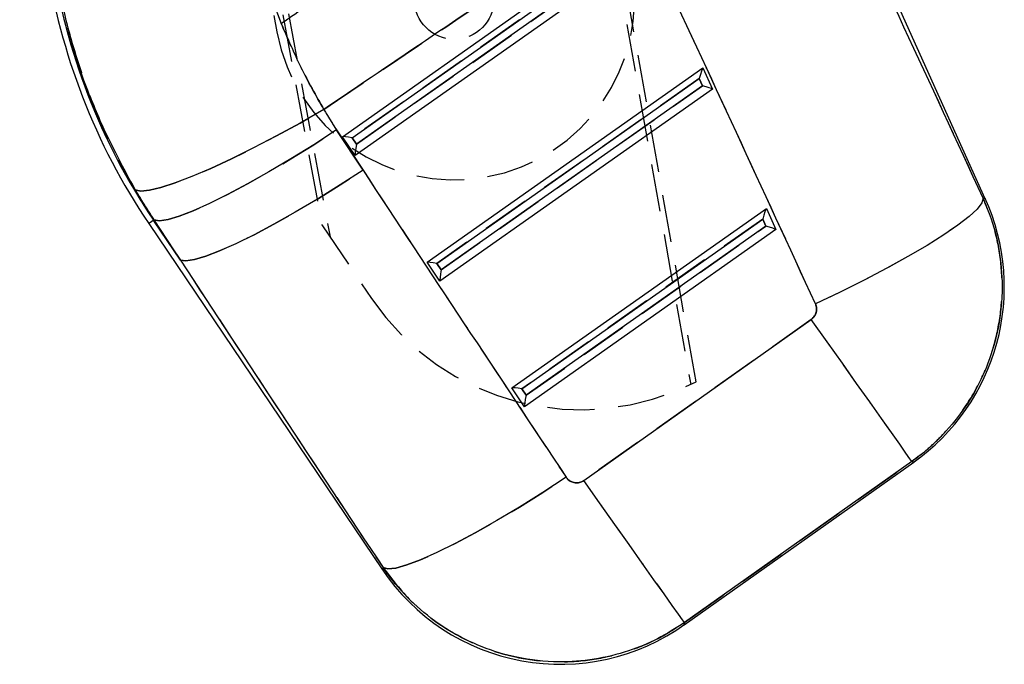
# Model space of a CAD drawing. Extents: x 33 to 392, y 21 to 282.
# Tile 11 of 19: x 93 to 120, y 197 to 214. Entities that reach past the tile are written whole.
import ezdxf

# ---------------------------------------------------------------- set-up
doc = ezdxf.new("R2010")
doc.units = 0
doc.linetypes.add('HIDDEN', pattern=[1.905, 1.27, -0.635])
doc.layers.get('0').update_dxf_attribs({"linetype": 'CONTINUOUS'})

msp = doc.modelspace()

# ---------------------------------------------------------------- linework, layer by layer
at = {"color": 7, "linetype": 'HIDDEN'}
for p, q in [((102.3869, 253.5116), (111.1032, 204.476)), ((111.247, 204.5478), (102.5539, 253.542)), ((93.1078, 251.8485), (100.0063, 213.9305)), ((93.1812, 251.8359), (101.2134, 208.7546)), ((93.3482, 251.8663), (101.4325, 208.4299)), ((109.6317, 216.4448), (102.0257, 211.0876)), ((102.1415, 210.9161), (109.7185, 216.2528)), ((111.3336, 212.6775), (104.2985, 207.7225)), ((111.4203, 212.4855), (111.3336, 212.6775)), ((104.4143, 207.551), (111.4203, 212.4855)), ((102.3158, 210.2201), (101.6062, 211.2986)), ((102.0257, 211.0876), (102.1415, 210.9161)), ((96.6958, 208.8766), (96.7088, 208.8853)), ((96.7088, 208.8853), (97.4183, 207.8068)), ((113.0355, 208.9102), (106.5713, 204.3573)), ((113.1222, 208.7182), (113.0355, 208.9102)), ((97.4183, 207.8068), (96.6958, 208.8766)), ((101.2134, 208.7546), (102.5448, 206.7817)), ((106.6871, 204.1858), (113.1222, 208.7182)), ((104.2985, 207.7225), (104.4143, 207.551)), ((114.3388, 206.2206), (108.238, 201.8991)), ((106.5713, 204.3573), (106.6871, 204.1858)), ((110.935, 198.0916), (117.0358, 202.413))]:
    msp.add_line(p, q, dxfattribs=at)
at = {"color": 7, "linetype": 'CONTINUOUS'}
for p, q in [((119.0048, 209.4562), (114.2949, 219.882)), ((101.7621, 211.1163), (109.7316, 216.7294)), ((102.0257, 211.0876), (109.6317, 216.4448)), ((109.9876, 216.1627), (102.104, 210.6101)), ((109.7185, 216.2528), (102.1415, 210.9161)), ((99.8956, 214.7384), (100.1209, 214.1516)), ((100.1209, 214.1516), (100.1233, 214.1532)), ((104.0349, 207.7511), (111.4335, 212.9621)), ((111.4335, 212.9621), (111.6895, 212.3954)), ((104.2985, 207.7225), (111.3336, 212.6775)), ((111.3336, 212.6775), (111.4203, 212.4855)), ((111.6895, 212.3954), (104.3768, 207.2449)), ((111.4203, 212.4855), (104.4143, 207.551)), ((101.6062, 211.2986), (102.3158, 210.2201)), ((102.104, 210.6101), (101.7621, 211.1163)), ((102.1415, 210.9161), (102.0257, 211.0876)), ((96.7088, 208.8853), (96.207, 209.6896)), ((106.3077, 204.386), (113.1353, 209.1949)), ((113.1353, 209.1949), (113.3913, 208.6282)), ((96.6958, 208.8766), (96.7088, 208.8853)), ((97.4183, 207.8068), (96.7088, 208.8853)), ((106.5713, 204.3573), (113.0355, 208.9102)), ((113.0355, 208.9102), (113.1222, 208.7182)), ((96.5678, 208.7901), (102.8378, 199.5065)), ((96.6958, 208.8766), (97.4183, 207.8068)), ((113.3913, 208.6282), (106.6496, 203.8797)), ((113.1222, 208.7182), (106.6871, 204.1858)), ((104.3768, 207.2449), (104.0349, 207.7511)), ((104.4143, 207.551), (104.2985, 207.7225)), ((108.238, 201.8991), (114.3388, 206.2206)), ((106.6496, 203.8797), (106.3077, 204.386)), ((106.6871, 204.1858), (106.5713, 204.3573)), ((110.9288, 198.0321), (117.0877, 202.3947)), ((117.0358, 202.413), (110.935, 198.0916))]:
    msp.add_line(p, q, dxfattribs=at)
at = {"color": 7, "linetype": 'CONTINUOUS', "flags": 128}
for points in [[(101.2665, 211.8479), (100.6288, 211.4842), (99.9951, 211.1384), (99.3768, 210.8168), (98.7855, 210.5254), (98.2321, 210.2695), (97.7267, 210.0539), (97.2787, 209.8826), (96.8964, 209.7587), (96.5868, 209.6845), (96.3555, 209.6613), (96.207, 209.6896)], [(101.6062, 211.2986), (100.9929, 210.9026), (100.383, 210.5249), (99.7876, 210.1724), (99.2176, 209.8515), (98.6833, 209.568), (98.1946, 209.3272), (97.7604, 209.1334), (97.3885, 208.9902), (97.0858, 208.9002), (96.8579, 208.865), (96.7088, 208.8853)], [(102.3158, 210.2201), (101.7025, 209.8241), (101.0926, 209.4464), (100.4972, 209.0939), (99.9272, 208.773), (99.3929, 208.4895), (98.9042, 208.2487), (98.47, 208.0549), (98.0981, 207.9117), (97.7954, 207.8217), (97.5674, 207.7865), (97.4183, 207.8068)], [(118.9483, 209.4671), (118.9116, 209.3419), (118.7844, 209.1778), (118.5692, 208.978), (118.2698, 208.746), (117.8919, 208.4861), (117.4424, 208.2033), (116.9297, 207.9027), (116.3631, 207.5898), (115.7532, 207.2705), (115.1113, 206.9506), (114.4492, 206.6361)], [(117.0358, 202.413), (116.9855, 202.4841), (116.8762, 202.6384), (116.7099, 202.8731), (116.49, 203.1837), (116.2205, 203.5641), (115.9067, 204.0071), (115.5546, 204.5042), (115.1709, 205.0459), (114.763, 205.6217), (114.3388, 206.2206)], [(107.7632, 201.989), (107.1362, 201.5797), (106.513, 201.1899), (105.9056, 200.827), (105.3257, 200.4981), (104.7844, 200.2095), (104.2921, 199.9667), (103.8582, 199.7743), (103.4911, 199.6362), (103.1978, 199.5548), (102.9841, 199.5318), (102.8539, 199.5677)], [(110.935, 198.0916), (110.8847, 198.1626), (110.7753, 198.317), (110.6091, 198.5517), (110.3891, 198.8622), (110.1196, 199.2427), (109.8058, 199.6857), (109.4537, 200.1828), (109.07, 200.7244), (108.6622, 201.3002), (108.238, 201.8991)]]:
    msp.add_lwpolyline(points, dxfattribs=at)
at = {"color": 7, "linetype": 'HIDDEN', "flags": 128}
for points in [[(96.207, 209.6896), (96.3555, 209.6613), (96.5868, 209.6845), (96.8964, 209.7587), (97.2787, 209.8826), (97.7267, 210.0539), (98.2321, 210.2695), (98.7855, 210.5254), (99.3768, 210.8168), (99.9951, 211.1384), (100.6288, 211.4842), (101.2665, 211.8479)], [(96.7088, 208.8853), (96.8579, 208.865), (97.0858, 208.9002), (97.3885, 208.9902), (97.7604, 209.1334), (98.1946, 209.3272), (98.6833, 209.568), (99.2176, 209.8515), (99.7876, 210.1724), (100.383, 210.5249), (100.9929, 210.9026), (101.6062, 211.2986)], [(97.4183, 207.8068), (97.5674, 207.7865), (97.7954, 207.8217), (98.0981, 207.9117), (98.47, 208.0549), (98.9042, 208.2487), (99.3929, 208.4895), (99.9272, 208.773), (100.4972, 209.0939), (101.0926, 209.4464), (101.7025, 209.8241), (102.3158, 210.2201)], [(118.9483, 209.4671), (118.9116, 209.3419), (118.7844, 209.1778), (118.5692, 208.978), (118.2698, 208.746), (117.8919, 208.4861), (117.4424, 208.2033), (116.9297, 207.9027), (116.3631, 207.5898), (115.7532, 207.2705), (115.1113, 206.9506), (114.4492, 206.6361)], [(119.0048, 209.4562), (118.9985, 209.4574), (118.9483, 209.4671)], [(117.0358, 202.413), (116.9855, 202.4841), (116.8762, 202.6384), (116.7099, 202.8731), (116.49, 203.1837), (116.2205, 203.5641), (115.9067, 204.0071), (115.5546, 204.5042), (115.1709, 205.0459), (114.763, 205.6217), (114.3388, 206.2206)], [(117.0358, 202.413), (117.082, 202.3968), (117.0877, 202.3947)], [(102.8539, 199.5677), (102.9841, 199.5318), (103.1978, 199.5548), (103.4911, 199.6362), (103.8582, 199.7743), (104.2921, 199.9667), (104.7844, 200.2095), (105.3257, 200.4981), (105.9056, 200.827), (106.513, 201.1899), (107.1362, 201.5797), (107.7632, 201.989)], [(110.935, 198.0916), (110.8847, 198.1626), (110.7753, 198.317), (110.6091, 198.5517), (110.3891, 198.8622), (110.1196, 199.2427), (109.8058, 199.6857), (109.4537, 200.1828), (109.07, 200.7244), (108.6622, 201.3002), (108.238, 201.8991)], [(102.8539, 199.5677), (102.8396, 199.5133), (102.8378, 199.5065)], [(110.9288, 198.0321), (110.9295, 198.0387), (110.935, 198.0916)]]:
    msp.add_lwpolyline(points, dxfattribs=at)
at = {"color": 8, "linetype": 'CONTINUOUS', "flags": 128}
for points in [[(118.9483, 209.4671), (118.9985, 209.4574), (119.0048, 209.4562)], [(96.6958, 208.8766), (96.6398, 208.8387), (96.5998, 208.8117), (96.5758, 208.7955), (96.5678, 208.7901)], [(117.0877, 202.3947), (117.082, 202.3968), (117.0358, 202.413)], [(102.8378, 199.5065), (102.8396, 199.5133), (102.8539, 199.5677)], [(110.935, 198.0916), (110.9295, 198.0387), (110.9288, 198.0321)]]:
    msp.add_lwpolyline(points, dxfattribs=at)
at = {"color": 7, "linetype": 'HIDDEN'}
msp.add_circle((104.7616, 214.7956), 1.0667, dxfattribs=at)
at = {"color": 7, "linetype": 'CONTINUOUS'}
for centre, radius, start, end in [((110.7337, 218.3576), 17.0941, 188.31692, 214.03455), ((110.7337, 218.3576), 16.9396, 188.32034, 214.03455), ((113.7632, 207.0882), 5.7517, 305.03593, 24.56284), ((107.6042, 202.7256), 5.7517, 213.75902, 305.56842)]:
    msp.add_arc(centre, radius, start, end, dxfattribs=at)
at = {"color": 7, "linetype": 'HIDDEN'}
for centre, radius, start, end in [((110.7337, 218.3576), 16.9396, 188.32034, 214.03455), ((104.7616, 214.7956), 4.8333, 190.31125, 10.31125), ((108.1543, 210.5669), 6.7671, 214.01061, 297.19437)]:
    msp.add_arc(centre, radius, start, end, dxfattribs=at)
at = {"color": 7, "linetype": 'CONTINUOUS'}
for centre, major_axis, ratio, start_param, end_param in [((89.939, 175.1789), (-105.7771, 236.8136), 0.1564812, 4.7875517, 4.8266916), ((90.3675, 174.574), (-105.9158, 236.7509), 0.1356176, 4.7873838, 4.8265237), ((111.3497, 212.6548), (0.0836, 0.3064), 0.0677311, 0.0817585, 1.5151723), ((111.4364, 212.4628), (0.2537, -0.0692), 0.0673634, 0.0911809, 1.6525548), ((111.2429, 217.6387), (-6.6681, 9.4137), 0.9999268, 1.4804284, 1.5364224), ((102.0417, 211.065), (0.279, -0.0512), 0.068599, 1.6410133, 3.0744271), ((102.1576, 210.8934), (0.0522, 0.2845), 0.0689666, 1.5036308, 3.0650047), ((143.3449, 212.0996), (-142.3905, 211.0257), 0.1382182, 1.4866702, 1.525525), ((113.0516, 208.8876), (0.0836, 0.3064), 0.0677311, 0.0817585, 1.5151723), ((113.1383, 208.6956), (0.2537, -0.0692), 0.0673634, 0.0911809, 1.6525548), ((142.9164, 212.7046), (-142.3757, 211.0357), 0.1594826, 1.4866906, 1.5255454), ((104.3145, 207.6998), (0.279, -0.0512), 0.068599, 1.6410133, 3.0744271), ((104.4304, 207.5283), (0.0522, 0.2845), 0.0689666, 1.5036308, 3.0650047), ((106.5873, 204.3346), (0.279, -0.0512), 0.068599, 1.6410133, 3.0744271), ((106.7032, 204.1631), (0.0522, 0.2845), 0.0689666, 1.5036308, 3.0650047)]:
    msp.add_ellipse(centre, major_axis=major_axis, ratio=ratio, start_param=start_param, end_param=end_param, dxfattribs=at)
at = {"color": 7, "linetype": 'HIDDEN'}
for centre, major_axis, ratio, start_param, end_param in [((89.939, 175.1789), (-105.7771, 236.8136), 0.1564812, 4.7875517, 4.8266916), ((90.3675, 174.574), (-105.9158, 236.7509), 0.1356176, 4.7873838, 4.8265237), ((111.2429, 217.6387), (-6.6681, 9.4137), 0.9999268, 1.4804284, 1.5364224), ((143.3449, 212.0996), (-142.3905, 211.0257), 0.1382182, 1.4866702, 1.525525), ((142.9164, 212.7046), (-142.3757, 211.0357), 0.1594826, 1.4866906, 1.5255454)]:
    msp.add_ellipse(centre, major_axis=major_axis, ratio=ratio, start_param=start_param, end_param=end_param, dxfattribs=at)
at = {"color": 7, "linetype": 'CONTINUOUS'}
for points, knots in [([(100.1233, 214.1532), (100.2155, 214.2182), (100.7504, 214.5948), (103.0558, 216.218), (105.6959, 218.0767), (107.8932, 219.6238), (108.3201, 219.9243)], [0, 0, 0, 0, 0.0337677, 0.1957686, 0.8437715, 1, 1, 1, 1]), ([(109.471, 217.3853), (108.6721, 216.8481), (105.9343, 215.0067), (103.2017, 213.1575), (101.2665, 211.8479)], [0, 0, 0, 0, 0.29177544, 1, 1, 1, 1]), ([(96.207, 209.6896), (95.8546, 210.3484), (95.1433, 211.6783), (94.4127, 213.7807), (94.146, 215.222), (94.0181, 215.9125)], [0, 0, 0, 0, 0.3383409, 0.6829904, 1, 1, 1, 1]), ([(100.1233, 214.1532), (100.2915, 213.7584), (100.6292, 212.9657), (101.0535, 212.2214), (101.2665, 211.8479)], [0, 0, 0, 0, 0.4981468, 1, 1, 1, 1]), ([(118.9483, 209.4671), (119.0234, 209.2857), (119.2226, 208.8043), (119.4178, 207.9662), (119.4894, 206.8858), (119.3465, 205.8179), (119.0091, 204.8132), (118.5601, 203.9704), (117.9718, 203.2076), (117.4391, 202.7086), (117.1072, 202.4653), (117.0358, 202.413)], [0, 0, 0, 0, 0.0744547, 0.1975069, 0.3242706, 0.4834868, 0.6024131, 0.7246801, 0.8438673, 0.9664184, 1, 1, 1, 1]), ([(114.3388, 206.2206), (114.343, 206.2237), (114.3774, 206.2488), (114.4323, 206.3093), (114.4721, 206.4024), (114.4847, 206.5029), (114.4733, 206.5791), (114.4537, 206.6254), (114.4492, 206.6361)], [0, 0, 0, 0, 0.0335153, 0.27375685, 0.51395685, 0.67369679, 0.92465264, 1, 1, 1, 1]), ([(107.7632, 201.989), (107.7694, 201.9802), (107.7976, 201.9404), (107.8644, 201.8823), (107.9572, 201.8446), (108.0543, 201.8338), (108.1484, 201.8466), (108.2094, 201.8824), (108.238, 201.8991)], [0, 0, 0, 0, 0.0604642, 0.2732477, 0.4861411, 0.6099244, 0.8169172, 1, 1, 1, 1]), ([(110.935, 198.0916), (110.6987, 197.9398), (110.2262, 197.6361), (109.409, 197.3025), (108.5167, 197.085), (107.5033, 197.0104), (106.4839, 197.1211), (105.4981, 197.4181), (104.6238, 197.849), (103.84, 198.4227), (103.2544, 199.0114), (102.9601, 199.4202), (102.8539, 199.5677)], [0, 0, 0, 0, 0.0921145, 0.1842287, 0.2883926, 0.3925562, 0.516343, 0.6226837, 0.7290247, 0.8346782, 0.9403319, 1, 1, 1, 1])]:
    msp.add_open_spline(points, degree=3, knots=knots, dxfattribs=at)
at = {"color": 7, "linetype": 'HIDDEN'}
for points, knots in [([(101.2665, 211.8479), (103.2017, 213.1575), (105.9343, 215.0067), (108.6721, 216.8481), (109.471, 217.3853)], [0, 0, 0, 0, 0.70822456, 1, 1, 1, 1]), ([(94.0181, 215.9125), (94.0474, 215.7261), (94.106, 215.3529), (94.2687, 214.5382), (94.5403, 213.4763), (94.9862, 212.1791), (95.5316, 210.9069), (95.9819, 210.0954), (96.207, 209.6896)], [0, 0, 0, 0, 0.0852227, 0.1705426, 0.3750723, 0.5796019, 0.7898, 1, 1, 1, 1]), ([(101.2665, 211.8479), (101.0551, 212.2186), (100.6307, 212.9628), (100.2928, 213.7555), (100.1233, 214.1532)], [0, 0, 0, 0, 0.4981667, 1, 1, 1, 1]), ([(96.207, 209.6896), (96.2878, 209.5538), (96.4494, 209.2822), (96.6223, 209.0176), (96.7088, 208.8853)], [0, 0, 0, 0, 0.4998019, 1, 1, 1, 1]), ([(117.0358, 202.413), (117.1743, 202.517), (117.4524, 202.7259), (117.933, 203.1814), (118.4518, 203.8082), (118.8657, 204.5259), (119.1329, 205.1751), (119.3337, 205.8441), (119.4675, 206.6747), (119.4559, 207.6348), (119.2959, 208.5841), (119.0652, 209.1701), (118.9483, 209.4671)], [0, 0, 0, 0, 0.06564598, 0.13183544, 0.25071651, 0.37293648, 0.44439081, 0.51654724, 0.63736423, 0.7616896, 0.87923381, 1, 1, 1, 1]), ([(114.4492, 206.6361), (114.4615, 206.6009), (114.4865, 206.5297), (114.4781, 206.4297), (114.446, 206.3376), (114.4002, 206.2693), (114.3549, 206.2333), (114.3388, 206.2206)], [0, 0, 0, 0, 0.2399842, 0.4853557, 0.628837, 0.8685987, 1, 1, 1, 1]), ([(108.238, 201.8991), (108.2231, 201.8897), (108.1767, 201.86), (108.0859, 201.8338), (107.9846, 201.8383), (107.8885, 201.8709), (107.8146, 201.9209), (107.7772, 201.9705), (107.7632, 201.989)], [0, 0, 0, 0, 0.0976176, 0.3055939, 0.513514, 0.6526397, 0.8701343, 1, 1, 1, 1]), ([(102.8539, 199.5677), (103.0923, 199.2566), (103.5318, 198.683), (104.359, 198.0227), (105.3026, 197.4863), (106.3297, 197.1502), (107.3846, 197.0204), (108.344, 197.0589), (109.2821, 197.261), (110.1626, 197.5974), (110.6833, 197.9306), (110.935, 198.0916)], [0, 0, 0, 0, 0.128293, 0.2365569, 0.3448208, 0.4835259, 0.5879898, 0.6924535, 0.7972375, 0.9020215, 1, 1, 1, 1])]:
    msp.add_open_spline(points, degree=3, knots=knots, dxfattribs=at)

doc.saveas('drawing.dxf')
